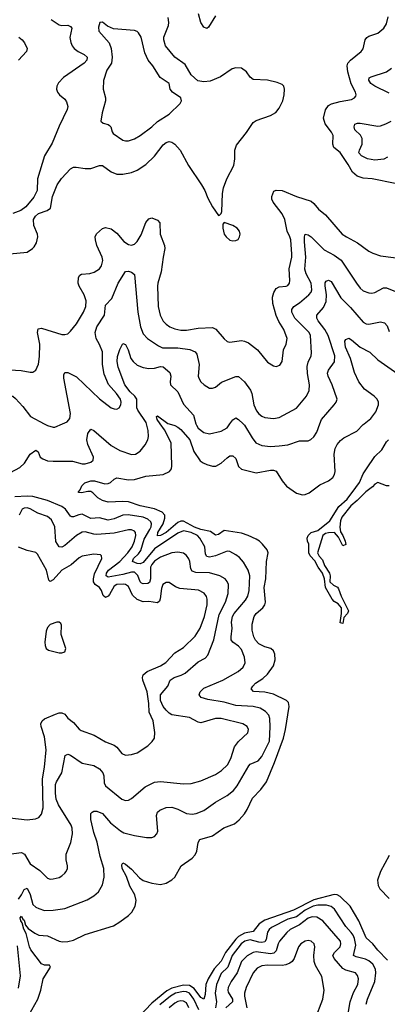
# Model space of a CAD drawing. Header units: inches. Extents: x 1934316 to 2140091, y 524953 to 667329.
# Tile 199 of 256: x 2015998 to 2018537, y 615993 to 622789. Entities that reach past the tile are written whole.
import ezdxf

# ---------------------------------------------------------------- set-up
doc = ezdxf.new("R2010")
doc.units = ezdxf.units.IN
doc.header["$MEASUREMENT"] = 0
doc.layers.add('C0611', color=7, linetype='Continuous')
doc.layers.add('C0612', color=7, linetype='Continuous')

msp = doc.modelspace()

# ---------------------------------------------------------------- linework, layer by layer
at = {"layer": 'C0611', "color": 5}
for points, elevation in [([(2015935.4, 619664.6), (2016000.5, 619699.5), (2016031.2, 619728.8), (2016069.7, 619790), (2016110, 619818.4), (2016126.9, 619806.9), (2016140.3, 619770), (2016157.3, 619757.3), (2016190, 619745.4), (2016230, 619741.5), (2016362.2, 619742.2), (2016430, 619724.7), (2016450, 619723.8), (2016490, 619736), (2016505.1, 619750), (2016508.7, 619770), (2016470, 619856.3), (2016462.8, 619890), (2016470, 619933.4), (2016490, 619962.4), (2016510, 619953.1), (2016630, 619850.2), (2016690, 619815), (2016770, 619787.7), (2016797.2, 619790), (2016830, 619810.4), (2016865.8, 619854.2), (2016883.8, 619890), (2016888.2, 619911.8), (2016885.6, 619954.4), (2016873.8, 620000)], 240), ([(2016061.5, 615918.5), (2016123.7, 616030), (2016144.6, 616090), (2016159.8, 616170), (2016210.9, 616250.9), (2016204.7, 616264.7), (2016170, 616264.4), (2016150, 616273.5), (2016076.4, 616370), (2016067.1, 616390), (2016042.8, 616482.8), (2016027.9, 616512), (2016016.6, 616556.6), (2016006.9, 616570), (2016002.7, 616590), (2016010, 616601), (2016021.1, 616581.1), (2016030, 616574.8), (2016039.4, 616539.4), (2016056.8, 616516.8), (2016104, 616484), (2016130, 616471.6), (2016190, 616466.1), (2016270, 616430.2), (2016294.7, 616425.2), (2016330, 616427), (2016370, 616437), (2016450, 616475.3), (2016645.2, 616534.8), (2016690, 616563.6), (2016750, 616607.1), (2016771.8, 616630), (2016794.9, 616670), (2016802.8, 616710), (2016792.4, 616750), (2016759, 616810), (2016734.9, 616874.9), (2016705.3, 616930), (2016704.6, 616955.4), (2016710, 616970.6), (2016730, 616960.9), (2016770, 616927.2), (2016825.6, 616865.6), (2016850, 616848), (2016910, 616828.7), (2016970, 616821.3), (2017009.6, 616830), (2017050, 616853.2), (2017070, 616870.3), (2017113.7, 616950), (2017190, 617002), (2017210, 617025.5), (2017221.3, 617050), (2017231.5, 617110), (2017242, 617130), (2017330, 617155.5), (2017408.1, 617211.9), (2017481.2, 617238.8), (2017514.4, 617265.6), (2017551.6, 617308.4), (2017570, 617337.4), (2017604.8, 617415.2), (2017663.5, 617476.5), (2017701.6, 617530), (2017758.7, 617661.3), (2017820.1, 617830), (2017834.1, 617890), (2017859.1, 618050), (2017855.5, 618075.5), (2017840.4, 618090), (2017750, 618133.1), (2017691.6, 618148.4), (2017613, 618153), (2017597.7, 618170), (2017607.2, 618190), (2017627, 618210), (2017677.5, 618242.5), (2017710, 618271.4), (2017751.1, 618330), (2017762.7, 618370), (2017759.7, 618410), (2017750, 618434), (2017732, 618450), (2017690, 618460.2), (2017650, 618482.2), (2017627.5, 618507.5), (2017614.8, 618530), (2017603.2, 618576.8), (2017603.7, 618616.3), (2017616.8, 618670), (2017632, 618690), (2017677.7, 618730), (2017690.6, 618750), (2017695.5, 618770), (2017686.8, 618870), (2017697.2, 618930), (2017703.6, 619050), (2017714, 619110), (2017707.1, 619130), (2017675.4, 619170), (2017654.8, 619190), (2017630, 619203.9), (2017576.9, 619230), (2017530, 619245.6), (2017410, 619264.9), (2017370, 619236.2), (2017350, 619232.2), (2017316.5, 619256.5), (2017250, 619271), (2017205.9, 619285.9), (2017130, 619327.5), (2017110, 619328.4), (2017090, 619318.1), (2017010, 619249.7), (2016970, 619229.5), (2016950, 619226.8), (2016952.5, 619250), (2016989.6, 619310), (2017001.6, 619350), (2016999.5, 619370), (2016982.6, 619390), (2016930, 619413.5), (2016830, 619434), (2016750, 619461.7), (2016710, 619464.8), (2016610, 619460.2), (2016570, 619469.8), (2016537.4, 619490), (2016504.2, 619524.2), (2016490, 619531.9), (2016470, 619534), (2016424.5, 619524.5), (2016405.6, 619525.6), (2016403.7, 619530), (2016415.6, 619544.4), (2016427, 619573), (2016447.7, 619592.3), (2016490, 619606.7), (2016514.5, 619605.5), (2016586.7, 619586.7), (2016610, 619587.8), (2016625.5, 619594.5), (2016650, 619618.7), (2016670, 619626.3), (2016750, 619614.3), (2016790, 619616.6), (2016870, 619637.8), (2016989.2, 619650), (2017032, 619670), (2017045.6, 619690), (2017049.7, 619710.3), (2017043.7, 619870), (2016998.1, 619958.1), (2016968.7, 620000)], 220), ([(2016167.9, 620000), (2016190, 619988.4), (2016230, 619976.5), (2016242, 619978), (2016294, 620000)], 260), ([(2017029.4, 620000), (2017070, 619988), (2017090, 619978), (2017110, 619959.8), (2017172.4, 619890), (2017201.8, 619810), (2017245.4, 619745.4), (2017264.6, 619730), (2017290, 619718.2), (2017330, 619707.6), (2017352.6, 619707.4), (2017390, 619728.4), (2017430, 619765.4), (2017450, 619778), (2017470, 619779.6), (2017490, 619760.4), (2017510, 619704.9), (2017530, 619686.2), (2017630, 619662), (2017730, 619680.4), (2017750, 619680.9), (2017770, 619674.2), (2017810, 619606.5), (2017839.6, 619570), (2017910, 619522.4), (2017950, 619509.4), (2017970, 619512.2), (2017996.7, 619523.4), (2018070, 619579.1), (2018130, 619606.9), (2018160.4, 619630), (2018172.5, 619650), (2018177, 619670), (2018169.4, 619790.6), (2018177, 619830), (2018190, 619858.3), (2018213.9, 619886.1), (2018236.3, 619903.7), (2018326.9, 619950), (2018370, 619994.7), (2018376.4, 620000)], 220), ([(2017215.5, 620000), (2017218.4, 619990), (2017230, 619970.3), (2017270, 619939.1), (2017310, 619931.3), (2017390, 619949), (2017430, 619972.9), (2017449.6, 620000)], 240), ([(2017541.2, 620000), (2017551.6, 619990), (2017602.9, 619902.8), (2017628.9, 619870), (2017669.4, 619849.4), (2017730, 619843.2), (2017790, 619847.1), (2017850, 619856.2), (2017930, 619882), (2017990, 619882), (2018008.7, 619891.3), (2018030, 619910.4), (2018050, 619941.6), (2018071, 620000)], 240), ([(2018550, 619572.3), (2018530, 619571.6), (2018470, 619594), (2018450, 619584.5), (2018434.2, 619565.8), (2018388.7, 619531.3), (2018327.8, 619470), (2018285.1, 619434.9), (2018223.5, 619356.5), (2018212.8, 619330), (2018207.9, 619287.9), (2018214.5, 619254.5), (2018230.4, 619229.6), (2018246, 619190), (2018250, 619166), (2018230, 619158), (2018198.7, 619218.7), (2018171, 619251), (2018130, 619248.2), (2018110, 619242.3), (2018092.2, 619230), (2018053.7, 619110), (2018066.6, 619086.6), (2018090, 619060.5), (2018103.2, 619023.2), (2018138.3, 618970), (2018142.3, 618950), (2018140.3, 618910), (2018165.8, 618885.8), (2018192.2, 618872.2), (2018200.7, 618860.7), (2018217.3, 618810), (2018268.7, 618710), (2018262.4, 618690), (2018237.3, 618662.7), (2018230, 618622.7), (2018210, 618626), (2018221.3, 618690), (2018220.5, 618730), (2018196.9, 618756.9), (2018170, 618774.3), (2018155.4, 618790), (2018108.7, 618870), (2018102.2, 618930), (2018088.4, 618970), (2018059.7, 619010), (2018035.2, 619055.2), (2018003.5, 619090), (2017995.8, 619110), (2017994, 619170), (2017985.1, 619190), (2017982.9, 619210), (2017991.2, 619230), (2018010.7, 619249.3), (2018056.4, 619263.6), (2018140.4, 619330), (2018201.7, 619430), (2018259.5, 619480.5), (2018320.3, 619559.7), (2018345, 619595), (2018370, 619654.9), (2018391.8, 619690), (2018450, 619773.7), (2018499.3, 619820.7), (2018530, 619875.7), (2018543.9, 619890)], 180), ([(2015990, 616719.1), (2016012, 616748), (2016030, 616784.9), (2016050, 616794.7), (2016070, 616752.2), (2016090, 616681.7), (2016110, 616663.9), (2016130, 616653.8), (2016170, 616641.7), (2016230, 616643.1), (2016310, 616655.8), (2016465.4, 616714.6), (2016510, 616742), (2016541.6, 616770), (2016570, 616819.1), (2016582.5, 616870), (2016578.9, 616930), (2016554.5, 617014.5), (2016532.9, 617112.9), (2016510, 617179.3), (2016490.6, 617270), (2016489.8, 617310), (2016499.4, 617320.6), (2016510, 617326), (2016530, 617326.2), (2016570, 617310.2), (2016625.5, 617245.5), (2016693.8, 617190), (2016717.4, 617177.4), (2016790, 617158.1), (2016874.3, 617145.7), (2016910, 617144.9), (2016928.3, 617151.7), (2016945.6, 617170), (2016951.9, 617188.1), (2016943.9, 617296.1), (2016950, 617319.1), (2016965.5, 617334.5), (2017010, 617351.2), (2017050, 617353), (2017090, 617340.7), (2017150, 617310.2), (2017190, 617305.5), (2017216, 617310), (2017270, 617332.2), (2017350, 617388), (2017430, 617434), (2017474.7, 617470), (2017499.6, 617500.4), (2017580.2, 617639.8), (2017590, 617650.2), (2017645.4, 617674.6), (2017670, 617703.9), (2017723.9, 617810), (2017728.7, 617908.7), (2017725.1, 617965.1), (2017717.8, 617990), (2017695.2, 618015.2), (2017657.7, 618037.7), (2017610, 618049.9), (2017490, 618055.3), (2017410, 618078.4), (2017296.6, 618096.6), (2017250.9, 618110.9), (2017238.3, 618130), (2017245.3, 618150), (2017270, 618175.6), (2017401.3, 618230), (2017506.3, 618290), (2017540.4, 618319.6), (2017555.3, 618350), (2017551.6, 618390), (2017530, 618441.3), (2017510, 618465.4), (2017470, 618494), (2017459.3, 618510), (2017457.5, 618530), (2017466.1, 618590), (2017460.2, 618630), (2017468.1, 618670), (2017479.9, 618690), (2017556.7, 618783.3), (2017572.5, 618810), (2017582.5, 618850), (2017588.3, 618950), (2017576.8, 618990), (2017544.4, 619044.4), (2017516.3, 619076.3), (2017490, 619096.8), (2017450, 619118), (2017430, 619120.7), (2017351.4, 619088.5), (2017310, 619080.7), (2017290, 619083.4), (2017281.5, 619101.5), (2017276.1, 619150), (2017241.9, 619210), (2017225, 619230), (2017181.5, 619250), (2017130, 619261.7), (2017090, 619246.3), (2016930, 619137.5), (2016850, 619043.9), (2016830, 619033.5), (2016810, 619036.9), (2016777.2, 619050), (2016784.5, 619070), (2016818.3, 619101.7), (2016834.5, 619125.5), (2016856.8, 619203.2), (2016898.1, 619270), (2016905.4, 619290), (2016907.7, 619310), (2016903.2, 619323.2), (2016883.1, 619343.1), (2016850, 619356.9), (2016747, 619373), (2016710, 619370.4), (2016650, 619344.1), (2016610, 619335.8), (2016550, 619351), (2016490, 619347.7), (2016430, 619376.3), (2016407.3, 619372.7), (2016370, 619357.1), (2016358.9, 619358.9), (2016350, 619362), (2016314.6, 619410), (2016288.9, 619430), (2016190, 619469.9), (2016090, 619497.7), (2016050, 619500.1), (2015964.9, 619495.1)], 240), ([(2015922.9, 617030), (2016010, 617041), (2016030.6, 617030.6), (2016070, 616963.7), (2016138.1, 616918.1), (2016190, 616864.9), (2016210, 616858), (2016230, 616858.9), (2016270, 616868.9), (2016290, 616879.5), (2016310, 616897.6), (2016320.5, 616910), (2016328.2, 616930), (2016328.4, 616950), (2016319.2, 616990), (2016320.3, 617030), (2016351.6, 617110), (2016364, 617170), (2016361.1, 617210), (2016354, 617230), (2016267.1, 617370), (2016250.9, 617410), (2016244.9, 617450), (2016246.5, 617510), (2016253.3, 617530), (2016289.9, 617590), (2016312.3, 617710), (2016330, 617720.3), (2016350, 617713.4), (2016430, 617657.7), (2016510, 617640.8), (2016550, 617618.3), (2016572, 617590), (2016578.5, 617570), (2016582.2, 617522.2), (2016590, 617502), (2016703.7, 617410), (2016730, 617399.6), (2016750, 617403.6), (2016770, 617414.7), (2016865.6, 617494.4), (2016930, 617527.7), (2016970, 617530.2), (2017130, 617514.2), (2017183, 617517), (2017250, 617534.9), (2017350, 617580.7), (2017392.1, 617607.9), (2017433.3, 617646.7), (2017457, 617690), (2017482.2, 617770), (2017510, 617807.9), (2017572.5, 617867.5), (2017577.4, 617890), (2017569.6, 617910), (2017539.5, 617930), (2017390, 617966.5), (2017350, 617966.3), (2017250, 617935.8), (2017230, 617940.3), (2017170, 617972.8), (2017050, 617991.4), (2017030, 618003.7), (2017010, 618024.4), (2016989.6, 618049.6), (2016970, 618089.8), (2016970.6, 618130), (2017021.2, 618190), (2017036.8, 618230), (2017064.2, 618250), (2017114.2, 618265.8), (2017140.2, 618279.8), (2017230, 618356.5), (2017277.9, 618382.1), (2017296.6, 618403.4), (2017338.1, 618510), (2017375.9, 618684.1), (2017419.9, 618770), (2017438.7, 618830), (2017439.4, 618890), (2017431.7, 618911.7), (2017416.4, 618930), (2017380.7, 618950), (2017310, 618971.9), (2017214.3, 618974.3), (2017190, 618982.4), (2017179.9, 618999.9), (2017173.7, 619050), (2017167.4, 619067.4), (2017150, 619092), (2017130, 619106.8), (2017090, 619114.8), (2017050, 619109.1), (2016970, 619080.2), (2016930, 619052.1), (2016910.1, 619030), (2016902.4, 619010), (2016901.4, 618930), (2016894.6, 618905.4), (2016882.5, 618897.5), (2016850, 618894.7), (2016839.4, 618899.4), (2016829.3, 618909.3), (2016814, 618954), (2016790, 618975.7), (2016770, 618977.3), (2016710, 618959.2), (2016610, 618941.9), (2016595.8, 618950), (2016598.3, 618970), (2016611.9, 618990), (2016690.1, 619049.9), (2016745.7, 619110), (2016774.4, 619150), (2016792.2, 619190), (2016800.8, 619230), (2016798.5, 619250), (2016790, 619260.3), (2016770, 619268.2), (2016750, 619269.2), (2016650, 619245.6), (2016530, 619237.3), (2016510, 619238.3), (2016450, 619253.7), (2016430, 619251.4), (2016390, 619229.1), (2016310, 619159.8), (2016290, 619147.8), (2016270.8, 619150.8), (2016248.9, 619188.9), (2016240.7, 619290), (2016217.7, 619337.7), (2016190, 619361.4), (2016123.9, 619383.9), (2016070, 619413.8), (2016050, 619419.8), (2016030, 619418.9), (2016014.9, 619410), (2015995.3, 619370)], 260), ([(2015930, 617280.9), (2016050, 617266), (2016106.7, 617273.3), (2016130, 617282), (2016150, 617306), (2016160.8, 617350), (2016156.9, 617550), (2016170.7, 617630.7), (2016182.3, 617750), (2016170, 617839.3), (2016146, 617910), (2016144.2, 617930), (2016152.8, 617950), (2016170, 617963.2), (2016244.8, 617995.2), (2016270, 618004.5), (2016290, 618006), (2016310, 617995.2), (2016330, 617968.7), (2016370, 617938.9), (2016410, 617891.7), (2016422.7, 617882.7), (2016512.2, 617850), (2016590, 617804.6), (2016650, 617782), (2016668.2, 617768.2), (2016704.8, 617724.8), (2016730, 617712.7), (2016770, 617717), (2016810, 617728.8), (2016882.2, 617777.8), (2016913.5, 617806.5), (2016928.2, 617830), (2016930.9, 617870), (2016919.8, 617950), (2016892.6, 618010), (2016890.4, 618070), (2016878.7, 618150), (2016848.4, 618230), (2016845.8, 618250), (2016851.8, 618268.2), (2016878.3, 618290), (2016971.1, 618330), (2017008.4, 618351.6), (2017070, 618419.7), (2017130, 618455.6), (2017210, 618534.2), (2017244.2, 618590), (2017274.2, 618670), (2017292.4, 618750), (2017292.7, 618790), (2017287.9, 618807.9), (2017271.4, 618831.4), (2017232.5, 618852.5), (2017103, 618863), (2017074.5, 618874.5), (2017030, 618904), (2017010, 618904.4), (2016986, 618890), (2016977.6, 618862.4), (2016968.9, 618791.1), (2016963.8, 618776.2), (2016950, 618764.6), (2016890, 618774), (2016850, 618771.7), (2016810, 618786.6), (2016777.3, 618817.3), (2016750, 618876.8), (2016730, 618889.9), (2016712.3, 618892.3), (2016670, 618892.1), (2016650, 618880.2), (2016618.8, 618821.2), (2016610, 618809.9), (2016590, 618802), (2016575, 618815), (2016562.8, 618850), (2016550, 618869.9), (2016519, 618890), (2016508, 618910), (2016507.8, 618930), (2016516, 618964), (2016565.1, 619070), (2016563.7, 619090), (2016555.8, 619095.8), (2016510, 619099.3), (2016430, 619085.6), (2016410, 619074.2), (2016353.8, 619026.2), (2016290, 618989.1), (2016230, 618923.4), (2016210, 618911.2), (2016200.8, 618920.8), (2016183.2, 618990), (2016120.8, 619100.8), (2016110, 619110.9), (2016050, 619126), (2015990, 619149.8)], 280), ([(2018550, 617021.5), (2018490.1, 616910), (2018469, 616850), (2018473.8, 616813.8), (2018485.5, 616790), (2018550, 616724.2)], 220), ([(2018537.3, 616297.3), (2018470, 616367.3), (2018436.4, 616410), (2018390, 616453.3), (2018339.6, 616570), (2018279.4, 616670), (2018210, 616737.9), (2018190, 616748.7), (2018170, 616751.2), (2018030, 616715.1), (2017890, 616642.5), (2017690, 616574.5), (2017652.4, 616550), (2017610, 616496.9), (2017550, 616485.6), (2017510, 616462.4), (2017490, 616443.3), (2017419.4, 616350), (2017389, 616291), (2017341, 616239), (2017300.8, 616170), (2017283.5, 616130), (2017278.8, 616061.2), (2017270, 616028.3), (2017250, 616041.5), (2017202, 616102), (2017170, 616122.5), (2017130, 616124.8), (2017050, 616105), (2017014.7, 616085.3), (2016910, 616001.9), (2016816.6, 615903.4)], 220), ([(2018390, 615993.4), (2018399.9, 616030), (2018449.9, 616150), (2018457.2, 616210), (2018455.7, 616235.7), (2018436.3, 616270), (2018410, 616293.7), (2018385.6, 616305.6), (2018320.8, 616320.8), (2018303.8, 616330), (2018318.2, 616401.9), (2018310, 616447.1), (2018300.3, 616470), (2018287.7, 616490), (2018250.3, 616530.3), (2018172.9, 616650), (2018148.6, 616668.6), (2018117.1, 616677.1), (2018057, 616677), (2018025.3, 616670), (2017970, 616642.2), (2017910, 616598.3), (2017850, 616581.2), (2017737.2, 616522.8), (2017720.4, 616510), (2017708.4, 616491.6), (2017699.6, 616440.4), (2017690, 616423.8), (2017670, 616419.4), (2017650, 616421.8), (2017590, 616438.9), (2017552.6, 616430), (2017528.5, 616410), (2017465.9, 616330), (2017436.2, 616250), (2017390, 616206), (2017357.8, 616130), (2017347.3, 616070), (2017356.9, 616010), (2017349.5, 615970)], 240), ([(2018265.6, 615930), (2018279.6, 616010), (2018304, 616076), (2018332, 616130), (2018337.8, 616170), (2018331.7, 616191.7), (2018317.7, 616210), (2018250, 616229.9), (2018230, 616241.4), (2018169.2, 616310), (2018161.6, 616330), (2018171.3, 616350), (2018211.2, 616390), (2018216.8, 616410), (2018212.6, 616430), (2018091.3, 616570), (2018050, 616595.3), (2018017.4, 616597.4), (2017990, 616587.6), (2017930, 616542.9), (2017865.9, 616510), (2017843.5, 616490), (2017793.3, 616430), (2017782.9, 616410), (2017770, 616362.7), (2017754.1, 616345.9), (2017730, 616342.5), (2017630, 616354.5), (2017610, 616352), (2017570, 616327.9), (2017530.8, 616289.2), (2017500.8, 616210), (2017457.8, 616150), (2017438.8, 616110), (2017434.4, 616090), (2017437.7, 616077.7), (2017468.6, 616030), (2017468.3, 616010), (2017422.4, 615970)], 260), ([(2018037.5, 615890), (2018091.5, 616028.5), (2018099.7, 616090), (2018085.2, 616185.2), (2018041.3, 616261.3), (2018032.2, 616290), (2018029.8, 616330), (2018036.4, 616390), (2018032.4, 616410), (2018010, 616429.6), (2017990, 616433.7), (2017970, 616429.7), (2017938.7, 616410), (2017924.4, 616390), (2017893.2, 616310), (2017879.7, 616290), (2017863.1, 616276.9), (2017835.2, 616264.8), (2017810, 616260.2), (2017710, 616264.1), (2017670, 616259), (2017637.3, 616242.7), (2017610, 616209.7), (2017562.3, 616110), (2017550.8, 616070), (2017550.7, 616050), (2017567, 615970)], 280), ([(2015990, 616104.9), (2016003, 616190), (2015983.1, 616396.9)], 240), ([(2017236, 615956), (2017200.9, 616030), (2017171.2, 616070), (2017150, 616080.6), (2017130, 616081.7), (2017075.3, 616070), (2017038.8, 616050), (2016965.2, 615990)], 240), ([(2017167.1, 615970), (2017150, 616003), (2017130, 616014.2), (2017110, 616016.7), (2017090, 616012.8), (2017070, 616001.9), (2017030.1, 615970)], 260)]:
    msp.add_lwpolyline(points, dxfattribs=dict(at, elevation=elevation))
at = {"layer": 'C0611', "color": 5, "elevation": 320}
msp.add_lwpolyline([(2016271, 618631), (2016254, 618630), (2016210, 618615.6), (2016190, 618595.1), (2016181.1, 618570), (2016172.9, 618492.9), (2016173.7, 618470), (2016180.5, 618450), (2016198.3, 618438.3), (2016270, 618419.3), (2016290, 618419.1), (2016310, 618426), (2016317, 618450), (2016285.6, 618545.6), (2016287.3, 618610), (2016282.5, 618622.5)], close=True, dxfattribs=at)
at = {"layer": 'C0612', "color": 5}
for points, elevation in [([(2015930, 621173.6), (2016050, 621184.6), (2016087.3, 621210), (2016097.8, 621222.2), (2016113.8, 621250), (2016123.8, 621290), (2016120.3, 621310), (2016095.5, 621370), (2016093.7, 621410), (2016106.5, 621433.5), (2016127.3, 621452.7), (2016187.5, 621472.5), (2016210.7, 621489.3), (2016225.3, 621570), (2016257.8, 621650), (2016287.1, 621692.9), (2016350, 621760.2), (2016369.2, 621770.8), (2016387.8, 621772.2), (2016450, 621762.7), (2016490, 621763.2), (2016550, 621784.2), (2016570, 621782.2), (2016630, 621738.5), (2016670, 621724.2), (2016710, 621722.2), (2016770, 621735.8), (2016810, 621750.2), (2016870, 621789.1), (2016930, 621848.3), (2016990, 621925.2), (2017010, 621942.2), (2017030, 621948.1), (2017050, 621943.2), (2017070.1, 621930.1), (2017106.9, 621890), (2017163.6, 621783.6), (2017254, 621650), (2017275.6, 621610), (2017296.5, 621556.5), (2017330, 621498.8), (2017370, 621438), (2017379, 621441), (2017390, 621452), (2017393.4, 621466.6), (2017399.2, 621590), (2017405.3, 621630), (2017428.7, 621690), (2017476.9, 621783.1), (2017484.5, 621830), (2017485, 621890), (2017496.3, 621923.7), (2017564.4, 622010), (2017610, 622079.5), (2017630, 622093.8), (2017730, 622127.9), (2017766, 622150), (2017790, 622178.4), (2017815, 622230), (2017823.9, 622270), (2017826.6, 622310), (2017822.9, 622330), (2017810, 622341.6), (2017776.6, 622356.6), (2017710, 622372.8), (2017610, 622376.9), (2017590, 622393.6), (2017565.4, 622430), (2017530, 622455.3), (2017490, 622456.1), (2017464.9, 622450), (2017384.3, 622395.7), (2017314.1, 622366), (2017270, 622361), (2017228.5, 622368.5), (2017183.4, 622410), (2017141, 622481), (2017070.4, 622530.4), (2017004.2, 622610), (2016992.8, 622650), (2016994.3, 622670), (2017026.4, 622750), (2017028.6, 622770), (2017023.8, 622803.8)], 320), ([(2017350, 622817.2), (2017301.1, 622738.9), (2017290, 622729.8), (2017270, 622738.2), (2017249, 622769), (2017233.8, 622830)], 280), ([(2018590, 621657.8), (2018431.3, 621691.3), (2018370, 621695), (2018328.7, 621708.7), (2018296.3, 621736.3), (2018266.5, 621790), (2018210, 621872.1), (2018166.5, 621906.5), (2018161, 621930), (2018162.4, 621990), (2018152.3, 622012.3), (2018107.7, 622070), (2018096, 622110), (2018110, 622166.4), (2018130, 622196.9), (2018152, 622208), (2018210, 622224.2), (2018290, 622238.3), (2018310.9, 622249.1), (2018318.5, 622261.5), (2018321.3, 622270), (2018316, 622290), (2018287.4, 622347.4), (2018264.8, 622430), (2018259.3, 622470), (2018264.1, 622490), (2018281.4, 622510), (2018355, 622570), (2018370, 622588.9), (2018383.5, 622650), (2018394.2, 622665.8), (2018410, 622676.5), (2018470, 622696.9), (2018512.2, 622730), (2018530, 622761.7), (2018543.2, 622810)], 280), ([(2016216.9, 622790), (2016270, 622754.5), (2016290, 622749.5), (2016330, 622750.7), (2016350, 622743.2), (2016357.5, 622730), (2016345.8, 622665.8), (2016351.3, 622631.3), (2016360.2, 622610), (2016374.2, 622590), (2016403.2, 622570), (2016444.4, 622550), (2016463.8, 622530), (2016461.4, 622510), (2016444.5, 622490), (2016302, 622390), (2016265.5, 622354.5), (2016254, 622330), (2016252.4, 622310), (2016259.3, 622290), (2016273, 622270), (2016310, 622240.4), (2016322.4, 622222.4), (2016330.2, 622190.2), (2016326.9, 622170), (2016270, 622054), (2016222.7, 621937.3), (2016169.2, 621850), (2016121.7, 621690), (2016119.1, 621610), (2016096.1, 621563.9), (2016041.8, 621498.2), (2016006.7, 621473.3), (2015950, 621452.3)], 320), ([(2015992.6, 622670), (2016015.2, 622650), (2016031.9, 622630), (2016050.2, 622590), (2016045.8, 622570), (2015991, 622510)], 280), ([(2018550, 622282), (2018450.7, 622330), (2018423.7, 622350), (2018409, 622371), (2018412.2, 622387.8), (2018424, 622396), (2018531.2, 622428.8), (2018565.3, 622454.7)], 260), ([(2018538.8, 621841.2), (2018512.5, 621827.5), (2018450, 621818.8), (2018398.9, 621830), (2018359.1, 621850), (2018340.9, 621870), (2018344.2, 621890), (2018364.1, 621930), (2018363.7, 621970), (2018352.1, 621992.1), (2018313.3, 622030), (2018307, 622050), (2018312.3, 622067.7), (2018330, 622075.2), (2018350, 622075.8), (2018470, 622054.4), (2018490, 622056.6), (2018526.6, 622070), (2018562.2, 622090)], 260), ([(2015930, 620373.1), (2016008.3, 620368.3), (2016070, 620356.5), (2016090, 620357.6), (2016109.8, 620370.2), (2016128.2, 620411.8), (2016136, 620464), (2016137, 620550), (2016120.8, 620630), (2016125.3, 620654.7), (2016150, 620661.3), (2016290, 620617.3), (2016310, 620616), (2016330, 620621.3), (2016350, 620639.5), (2016389.8, 620690), (2016439.8, 620770), (2016454.8, 620810), (2016456.8, 620850), (2016443.7, 620890), (2016408.1, 620950), (2016402.8, 620970), (2016405.1, 621010), (2016413, 621027), (2016426.3, 621033.6), (2016483.1, 621036.9), (2016513.7, 621046.3), (2016548.5, 621070), (2016563.8, 621090), (2016571.8, 621128.2), (2016567.7, 621150), (2016532.2, 621230), (2016520.8, 621270), (2016519.7, 621290), (2016528.9, 621311.1), (2016570.9, 621349.1), (2016590, 621354.9), (2016630, 621346.9), (2016670, 621316.1), (2016718.3, 621258.3), (2016750, 621237.7), (2016770, 621234), (2016790, 621240.2), (2016810, 621257.4), (2016836.3, 621303.7), (2016870, 621390.3), (2016890, 621414.3), (2016910, 621422), (2016950, 621406), (2016967.1, 621387.1), (2016967.8, 621310), (2016998.2, 621230), (2017001.6, 621210), (2016988.7, 621150), (2016976.3, 621050), (2016951.3, 620970), (2016949.2, 620950), (2016954.7, 620810), (2016968.4, 620750), (2016989, 620709), (2017010, 620687.1), (2017035.8, 620670), (2017070, 620655.6), (2017110, 620647.1), (2017150, 620646.4), (2017230, 620660.6), (2017330, 620665.2), (2017352.3, 620652.3), (2017410, 620585.7), (2017430, 620568.9), (2017450, 620564), (2017530, 620574.2), (2017550, 620571.3), (2017578.1, 620558.1), (2017639.5, 620510), (2017710, 620424.9), (2017750, 620400.3), (2017770, 620396.4), (2017794.2, 620405.8), (2017809.7, 620430.3), (2017818.9, 620510), (2017838.7, 620550), (2017845.4, 620590), (2017822.9, 620650), (2017787, 620707), (2017768.5, 620748.5), (2017745.4, 620830), (2017744.6, 620875.4), (2017752.8, 620907.2), (2017770, 620935.2), (2017790, 620944.9), (2017837.2, 620950), (2017850, 620955.8), (2017861.1, 620970), (2017864.2, 620990), (2017859.6, 621070), (2017876.3, 621150), (2017876.5, 621170), (2017869.9, 621270), (2017864.7, 621290), (2017844.3, 621330), (2017828.8, 621410), (2017810, 621450.6), (2017747.7, 621530), (2017738.6, 621550), (2017738.2, 621570), (2017753.8, 621606.2), (2017770, 621613.8), (2017810, 621610.2), (2017910, 621570.2), (2018010, 621537.4), (2018030, 621520.4), (2018061.2, 621481.2), (2018110, 621441.7), (2018225.3, 621310), (2018253.7, 621290), (2018330, 621249.2), (2018410, 621191.5), (2018437, 621177), (2018490, 621159.7), (2018686.6, 621133.4)], 280), ([(2016294, 620000), (2016326.3, 620013.7), (2016343.6, 620036.4), (2016349.8, 620070.2), (2016304.1, 620315.9), (2016302.7, 620337.3), (2016310, 620355.3), (2016330, 620354.4), (2016390, 620324.3), (2016550, 620172.2), (2016630, 620110.4), (2016650, 620102.4), (2016670, 620101.6), (2016685.2, 620110), (2016696.3, 620130), (2016698.3, 620150), (2016693.5, 620170), (2016668, 620210), (2016612.5, 620272.5), (2016582, 620342), (2016569.9, 620410), (2016570, 620496), (2016550, 620548), (2016526.3, 620590), (2016518.7, 620630), (2016531.2, 620670), (2016583, 620750), (2016590, 620819.3), (2016635, 620865), (2016678.5, 620970), (2016730, 621050.4), (2016750, 621052.9), (2016770, 621047.4), (2016791.5, 621030), (2016814.8, 620770), (2016832.4, 620670), (2016850, 620621.1), (2016880.3, 620590), (2016957.3, 620537.3), (2016985, 620525), (2017090, 620523.6), (2017173.2, 620513.1), (2017210, 620498), (2017222, 620482), (2017237.1, 620410), (2017231.4, 620330), (2017234.5, 620314.5), (2017248.7, 620290), (2017272.7, 620270), (2017310, 620247.2), (2017330, 620245.3), (2017350, 620252.7), (2017392.9, 620287.1), (2017490, 620327.2), (2017510, 620325.7), (2017550, 620290.3), (2017592.8, 620232.8), (2017601.5, 620210), (2017615.6, 620130), (2017632.3, 620090), (2017650, 620068.1), (2017670, 620052.3), (2017690, 620044.1), (2017750, 620037.5), (2017790, 620044.5), (2017910, 620109.1), (2017978.5, 620190), (2017997.4, 620230), (2017999.8, 620270), (2017986.5, 620346.5), (2017984, 620396), (2017990, 620425.5), (2018009.8, 620470), (2018012.7, 620490), (2018005.8, 620610), (2017996, 620630), (2017899, 620730), (2017878.4, 620770), (2017877.2, 620782.8), (2017876.8, 620790), (2017891.1, 620808.9), (2017930, 620834.8), (2017994.4, 620890), (2018010.4, 620909.6), (2018014.9, 620925.1), (2018011.3, 620970), (2017975.3, 621035.3), (2017967.2, 621067.2), (2017974.8, 621150), (2017964.9, 621255.1), (2017964.9, 621290), (2017970, 621308), (2017990, 621305.2), (2018010, 621290.2), (2018100.7, 621200.7), (2018170, 621163.9), (2018217.3, 621130), (2018324.7, 620970), (2018350, 620935.3), (2018370, 620918.5), (2018410, 620903.2), (2018430, 620902), (2018450, 620906.7), (2018510, 620938), (2018530, 620938.5), (2018650, 620890.2)], 260), ([(2018071, 620000), (2018081.8, 620030), (2018169.7, 620130), (2018183.5, 620150), (2018189.7, 620170), (2018156.2, 620270), (2018127.2, 620330), (2018124.6, 620350), (2018129.8, 620370), (2018171.1, 620428.9), (2018174, 620470), (2018127.5, 620610), (2018105.7, 620650), (2018058.4, 620710), (2018049, 620730), (2018049.9, 620750.1), (2018096.4, 620803.6), (2018114.6, 620845.4), (2018116.5, 620890), (2018106.6, 620953.4), (2018107.8, 620972.2), (2018114.3, 620985.7), (2018130, 620992.7), (2018150, 620982), (2018215.5, 620870), (2018283.3, 620803.3), (2018370, 620701.2), (2018390, 620690.2), (2018410, 620687.3), (2018490, 620702.9), (2018516.9, 620696.9), (2018536.3, 620676.3), (2018550, 620636.3)], 240), ([(2016873.8, 620000), (2016871.3, 620010), (2016813.3, 620093.3), (2016807.4, 620110), (2016807.6, 620170), (2016793.8, 620190), (2016761.3, 620221.3), (2016725.3, 620270), (2016678.7, 620390), (2016671.7, 620430), (2016674.3, 620465.7), (2016690, 620513.4), (2016710, 620554.9), (2016730, 620548.5), (2016748.1, 620510), (2016766.5, 620450), (2016781.5, 620430), (2016810, 620405.8), (2016850, 620387.7), (2016890, 620380.8), (2016930, 620383.6), (2016970, 620394.9), (2016990, 620394.3), (2017034.2, 620354.2), (2017043.1, 620330), (2017036.5, 620290), (2017039.6, 620270), (2017090, 620220.2), (2017130, 620135.3), (2017198.8, 620058.8), (2017215.5, 620000)], 240), ([(2018376.4, 620000), (2018422.1, 620037.9), (2018457.4, 620082.6), (2018475.3, 620130), (2018474.6, 620150), (2018465.8, 620170), (2018446.4, 620190), (2018378.3, 620238.3), (2018339.9, 620290), (2018310, 620354), (2018282.8, 620450), (2018247.1, 620530), (2018242.8, 620570), (2018250, 620582), (2018270, 620591.8), (2018290, 620580.8), (2018349.2, 620529.2), (2018415.8, 620495.8), (2018470, 620442.5), (2018631.7, 620330)], 220), ([(2015937.4, 620000), (2015915.3, 620050), (2015912.6, 620070), (2015920.5, 620110), (2015922, 620170), (2015930, 620190.4), (2015950, 620190.3), (2015970, 620174.9), (2016019.6, 620119.6), (2016072.4, 620050), (2016167.9, 620000)], 260), ([(2016968.7, 620000), (2016947.6, 620030), (2016943.6, 620050), (2016950, 620055.8), (2017022.2, 620002.2), (2017029.4, 620000)], 220), ([(2017449.6, 620000), (2017470, 620028.2), (2017490, 620041.1), (2017510, 620030.2), (2017541.2, 620000)], 240)]:
    msp.add_lwpolyline(points, dxfattribs=dict(at, elevation=elevation))
for points, elevation in [([(2016570, 622773.2), (2016554, 622770), (2016551, 622769), (2016541.6, 622738.4), (2016545.5, 622710), (2016616, 622630), (2016630.2, 622590), (2016638, 622530), (2016631.4, 622490), (2016599.6, 622440.4), (2016576.9, 622370), (2016574.3, 622310), (2016590.2, 622250), (2016590.2, 622230), (2016566.9, 622146.9), (2016558, 622090), (2016575.3, 622075.3), (2016610, 622066.4), (2016619.4, 622059.4), (2016628.2, 622050), (2016636.2, 622016.2), (2016643.9, 622003.9), (2016710, 621958.9), (2016730, 621952.9), (2016750, 621954.3), (2016790, 621967.9), (2016830, 621990.2), (2016910, 622049.1), (2016950, 622086), (2017030, 622137.4), (2017106, 622210), (2017114.7, 622230), (2017111.2, 622250), (2017053.7, 622290), (2017038.5, 622310), (2017029.7, 622350), (2016967.6, 622390), (2016917.8, 622470), (2016884.5, 622510), (2016861.7, 622561.7), (2016836.8, 622670), (2016819.5, 622699.5), (2016810, 622708.4), (2016790, 622715.5), (2016646.4, 622726.4), (2016605.3, 622745.3)], 340), ([(2017410, 621388.7), (2017402, 621378), (2017400.5, 621350), (2017410.5, 621310), (2017423, 621290), (2017450, 621268.2), (2017470, 621263), (2017490, 621264.9), (2017507, 621273), (2017517, 621290), (2017520.7, 621310), (2017515.6, 621330), (2017499.5, 621350), (2017470, 621369.6)], 320)]:
    msp.add_lwpolyline(points, close=True, dxfattribs=dict(at, elevation=elevation))

doc.saveas('drawing.dxf')
